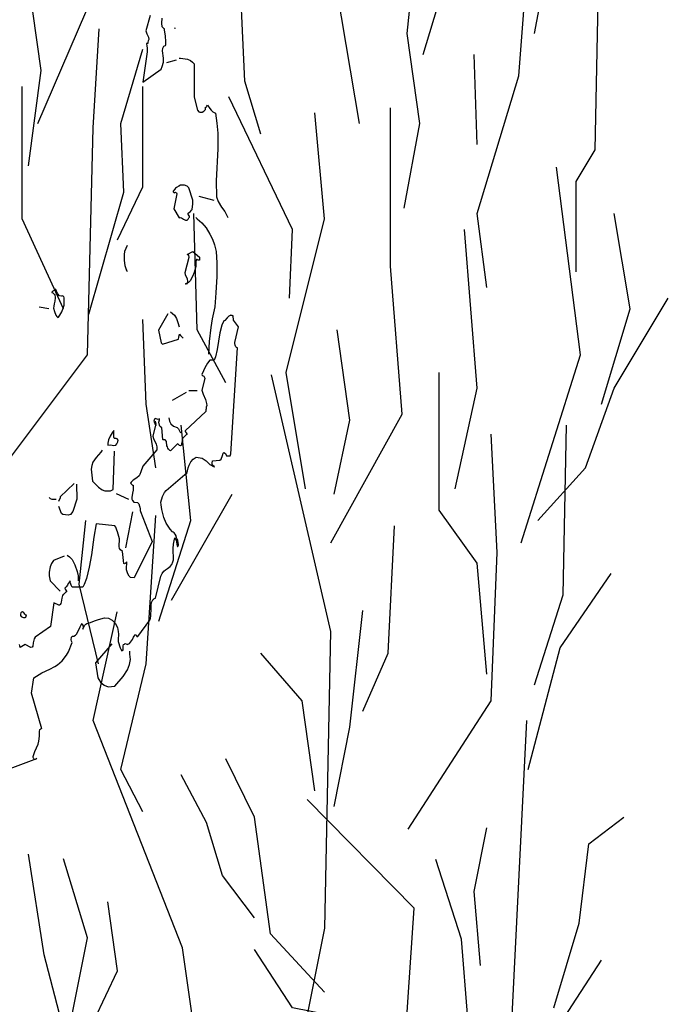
# Model space of a CAD drawing. Header units: metres. Extents: x 199581 to 207779, y 462378 to 466293.
# Tile 100 of 134: x 207324.19 to 207324.908, y 466072.265 to 466073.356. Entities that reach past the tile are written whole.
import ezdxf

# ---------------------------------------------------------------- set-up
doc = ezdxf.new("R2010")
doc.units = ezdxf.units.M
doc.layers.get('0').update_dxf_attribs({"lineweight": 25})
doc.layers.add('B-WE-GR-BOOM-SD', color=252, linetype='Continuous', lineweight=25, transparency=0.8)
doc.layers.add('B-WE-GR-HEESTER-SD', color=252, linetype='Continuous', lineweight=25, transparency=0.8)

# ---------------------------------------------------------------- blocks, each defined once
blk = doc.blocks.new('SGR-BOOM_S04_B_ZIJ-D')
at = {"flags": 128}
for points in [[(1.8967, 6.878), (1.8735, 6.8104), (1.878, 6.7961), (1.8825, 6.7909), (1.887, 6.7818), (1.8893, 6.7714), (1.8855, 6.7662), (1.8848, 6.7597), (1.8832, 6.7545), (1.8803, 6.7532), (1.8765, 6.7532), (1.8788, 6.7415), (1.8795, 6.735), (1.8803, 6.722), (1.881, 6.7168), (1.8563, 6.5829), (1.9568, 6.6401), (1.9635, 6.6518), (1.9703, 6.6713), (1.971, 6.6895), (1.9688, 6.6999), (1.9673, 6.7116), (1.9658, 6.722), (1.9673, 6.7337), (1.9733, 6.7415), (1.977, 6.7441), (1.9808, 6.7454), (1.983, 6.748), (1.9837, 6.7623), (1.9808, 6.7857), (1.9762, 6.8143), (1.9762, 6.8195), (1.9725, 6.8208), (1.9703, 6.8221), (1.9673, 6.8247), (1.965, 6.826), (1.9635, 6.8273), (1.9613, 6.8442), (1.9628, 6.8663)], [(2.0325, 6.8234), (2.0355, 6.8208), (2.0333, 6.8221), (2.0325, 6.8234)], [(2.0408, 6.6804), (1.9868, 6.6687)], [(2.0565, 6.6895), (2.0655, 6.6882), (2.1038, 6.6843), (2.1202, 6.6778), (2.1308, 6.6713), (2.1405, 6.6635), (2.1405, 6.5166), (2.1578, 6.4581), (2.166, 6.4516), (2.172, 6.449), (2.1848, 6.449), (2.1938, 6.4542), (2.2028, 6.462), (2.2035, 6.4711), (2.2058, 6.4724), (2.208, 6.4737), (2.211, 6.4763), (2.2133, 6.4802), (2.2268, 6.4659), (2.2343, 6.4581), (2.2432, 6.4516), (2.25, 6.4477), (2.2575, 6.4451), (2.2665, 6.4009), (2.271, 6.3567), (2.2703, 6.2865), (2.262, 6.1448), (2.2643, 6.0746), (2.2725, 6.0538), (2.292, 6.0291), (2.31, 6.0096), (2.3273, 5.9836)], [(2.064, 6.1266), (2.055, 6.1214), (2.043, 6.1162), (2.0378, 6.1123), (2.0325, 6.1084), (2.025, 6.0993), (2.0235, 6.0967), (2.0295, 6.0928), (2.0325, 6.0941), (2.0363, 6.0954), (2.043, 6.0928), (2.0438, 6.0876), (2.028, 6.0213), (2.0573, 5.981), (2.0632, 5.9823), (2.07, 5.981), (2.0813, 5.9758), (2.0917, 5.9706), (2.1015, 5.9706), (2.1075, 5.9758), (2.1105, 5.981), (2.115, 5.9849), (2.1143, 5.9888), (2.1067, 5.9966), (2.1045, 5.9992), (2.1075, 6.0018), (2.1143, 6.007), (2.1195, 6.0096), (2.1263, 6.0148), (2.1293, 6.0187), (2.1315, 6.0317), (2.133, 6.0421), (2.1338, 6.0603), (2.1105, 6.1149), (2.1023, 6.1214), (2.0873, 6.1266), (2.0663, 6.1266), (2.064, 6.1266)], [(2.1653, 6.0772), (2.2493, 6.0603)], [(2.1495, 5.9836), (2.157, 5.9771), (2.1818, 5.9589), (2.2058, 5.9368), (2.2275, 5.9095), (2.241, 5.8874), (2.2523, 5.8614), (2.2628, 5.8328), (2.2665, 5.7821), (2.2658, 5.7223), (2.2605, 5.6495), (2.2545, 5.5871), (2.2395, 5.5338), (2.232, 5.4961), (2.2238, 5.4337), (2.2193, 5.3778)], [(1.77, 5.8588), (1.755, 5.8328), (1.7527, 5.8185), (1.7535, 5.7925), (1.7573, 5.7704), (1.7633, 5.7522), (1.7648, 5.7509), (1.767, 5.747), (1.77, 5.7444)], [(2.1698, 5.8068), (2.1705, 5.8003), (2.1698, 5.7938), (2.1623, 5.7938), (2.1593, 5.7951), (2.1562, 5.7977), (2.1533, 5.7964), (2.1495, 5.7886), (2.1488, 5.7756), (2.1488, 5.7665), (2.1405, 5.7392), (2.1315, 5.721), (2.1173, 5.7028), (2.109, 5.695), (2.094, 5.6872), (2.0917, 5.6885), (2.091, 5.6898), (2.103, 5.6911), (2.1045, 5.7015), (2.103, 5.7106), (2.0925, 5.7288), (2.0903, 5.7392), (2.1135, 5.8068), (2.1113, 5.8146), (2.1067, 5.8185), (2.1008, 5.8185), (2.1338, 5.8328), (2.1698, 5.8068)], [(1.3785, 5.6586), (1.3763, 5.6612), (1.374, 5.6651), (1.374, 5.6664), (1.3658, 5.6599), (1.3628, 5.6586), (1.3583, 5.656), (1.3538, 5.6521), (1.353, 5.6508), (1.3583, 5.6495), (1.3628, 5.6469), (1.3665, 5.643), (1.3688, 5.6417), (1.371, 5.6274), (1.3695, 5.6118), (1.3665, 5.6001), (1.3635, 5.5897), (1.3628, 5.5819), (1.368, 5.5663), (1.3755, 5.5507), (1.38, 5.5442), (1.386, 5.5403), (1.3905, 5.5416), (1.398, 5.5507), (1.4078, 5.565), (1.416, 5.5819), (1.4205, 5.5949), (1.4212, 5.6092), (1.4205, 5.6274), (1.4198, 5.6326), (1.4145, 5.6352), (1.4108, 5.6365), (1.404, 5.6352), (1.395, 5.6365), (1.386, 5.6456), (1.383, 5.6508), (1.3793, 5.656), (1.3785, 5.6586)], [(1.2825, 5.5871), (1.3365, 5.5793)], [(2.3423, 5.5507), (2.3318, 5.5455), (2.3227, 5.539), (2.3093, 5.5273), (2.304, 5.5247), (2.2928, 5.5065), (2.2815, 5.4727), (2.2673, 5.3986), (2.2582, 5.3661), (2.25, 5.3505), (2.2268, 5.3505), (2.214, 5.3375), (2.199, 5.3167), (2.1915, 5.3037), (2.1833, 5.2881), (2.1848, 5.2842), (2.19, 5.2816), (2.1938, 5.2803), (2.1983, 5.2738), (2.199, 5.2699), (2.1833, 5.2179), (2.19, 5.1997), (2.2028, 5.1763), (2.208, 5.1594), (2.2095, 5.1503), (2.2072, 5.1425), (2.2058, 5.136), (2.2043, 5.1308), (2.2043, 5.123), (2.091, 5.0385), (2.0903, 5.0346), (2.0955, 5.0294), (2.1, 5.0242), (2.0992, 5.0216), (2.0955, 5.0203), (2.0888, 5.0138), (2.0842, 5.0112), (2.0805, 5.0086), (2.076, 5.0047), (2.073, 4.9943), (2.0715, 4.9878), (2.0707, 4.9826), (2.07, 4.9748), (2.064, 4.9709), (2.0595, 4.9735), (2.0557, 4.9761), (2.0498, 4.98), (2.049, 4.9813), (2.01, 4.9488), (2.0063, 4.9514), (2.0025, 4.954), (1.9988, 4.9566), (1.995, 4.9618), (1.992, 4.967), (1.9898, 4.9722), (1.9883, 4.9774), (1.9875, 4.9852), (1.9875, 4.9904), (1.9823, 4.9969), (1.9793, 4.9982), (1.9695, 4.9982), (1.9673, 4.9995), (1.9613, 5.0515), (1.9545, 5.0554), (1.9508, 5.0593), (1.9477, 5.0632), (1.9455, 5.0762), (1.9477, 5.0866), (1.9493, 5.0905), (1.941, 5.0879), (1.9365, 5.0892), (1.9298, 5.0918), (1.9245, 5.0931), (1.92, 5.0892), (1.9178, 5.0814), (1.9283, 5.0606), (1.929, 5.0632), (1.9253, 5.0775), (1.9238, 5.0814), (1.9283, 5.0697), (1.9125, 5.0151), (1.9155, 5.0034), (1.9305, 4.9787), (1.9343, 4.967), (1.9335, 4.954), (1.8563, 4.8812), (1.8458, 4.8565), (1.8405, 4.8448), (1.8353, 4.8383), (1.8233, 4.8292), (1.8023, 4.8201), (1.7918, 4.811), (1.7887, 4.8058), (1.7918, 4.8032), (1.794, 4.8019), (1.797, 4.7993), (1.7993, 4.798), (1.8023, 4.7967), (1.8023, 4.7759), (1.7985, 4.7616), (1.7948, 4.7434), (1.7955, 4.7356), (1.7985, 4.7291), (1.8068, 4.7213), (1.827, 4.72), (1.8345, 4.7148), (1.8383, 4.7044), (1.8397, 4.6992), (1.8413, 4.6927), (1.842, 4.6849), (1.8428, 4.681), (1.9073, 4.5471), (1.809, 4.3872), (1.788, 4.3885), (1.7812, 4.3937), (1.7738, 4.4041), (1.7693, 4.4132), (1.7663, 4.4223), (1.7655, 4.4366), (1.767, 4.4457), (1.7677, 4.4548), (1.7685, 4.4574), (1.764, 4.4548), (1.7602, 4.4509), (1.758, 4.4496), (1.7543, 4.4483), (1.752, 4.4496), (1.7505, 4.4509), (1.7445, 4.5029), (1.7333, 4.5107), (1.728, 4.5172), (1.725, 4.5263), (1.7258, 4.5393), (1.7265, 4.5458), (1.7273, 4.5601), (1.7167, 4.5913), (1.713, 4.5978), (1.7063, 4.6108), (1.701, 4.6173), (1.5975, 4.6264), (1.5855, 4.5666), (1.572, 4.4886), (1.56, 4.434), (1.545, 4.3846), (1.5315, 4.3573), (1.524, 4.3456), (1.4647, 4.3456), (1.4595, 4.3547), (1.4565, 4.3625), (1.455, 4.369), (1.4543, 4.3729), (1.4475, 4.3651), (1.4438, 4.3612), (1.4393, 4.3547), (1.4318, 4.3469), (1.425, 4.3404), (1.4258, 4.3365), (1.4348, 4.3274), (1.4348, 4.3248), (1.4303, 4.3235), (1.4235, 4.317), (1.419, 4.3144), (1.416, 4.3131), (1.4115, 4.3092), (1.4078, 4.2962), (1.4048, 4.2793), (1.4018, 4.2728), (1.3995, 4.2689), (1.3958, 4.2663), (1.3913, 4.2663), (1.3635, 4.2754), (1.3455, 4.1714), (1.26, 4.1233), (1.2555, 4.1168), (1.2503, 4.0986), (1.2473, 4.0843), (1.2443, 4.0804), (1.2375, 4.0778), (1.206, 4.0908), (1.1783, 4.0778), (1.176, 4.0856), (1.1738, 4.0921)], [(1.122, 3.5422), (1.269, 3.5864), (1.2638, 3.5838), (1.26, 3.5825), (1.2548, 3.5838), (1.2525, 3.5851), (1.2503, 3.5903), (1.2503, 3.5955), (1.2585, 3.6176), (1.2772, 3.6501), (1.2818, 3.6631), (1.284, 3.6852), (1.2848, 3.706), (1.2863, 3.7151), (1.29, 3.7164), (1.2923, 3.7177), (1.296, 3.719), (1.2975, 3.7177), (1.2398, 3.8763), (1.2533, 3.9439), (1.2968, 3.966), (1.341, 3.9829), (1.3702, 3.9946), (1.3838, 4.0011), (1.41, 4.0193), (1.434, 4.044), (1.4453, 4.0596), (1.4647, 4.0999), (1.4618, 4.1064), (1.4603, 4.1116), (1.4595, 4.1129), (1.461, 4.1233), (1.4655, 4.1272), (1.4678, 4.1285), (1.4753, 4.1285), (1.4843, 4.1324), (1.4918, 4.1389), (1.509, 4.1701), (1.5143, 4.1792), (1.5203, 4.1844), (1.527, 4.1714), (1.5263, 4.1649), (1.5248, 4.1597), (1.5345, 4.1753), (1.5413, 4.1818), (1.5465, 4.1844), (1.5675, 4.1883), (1.5893, 4.1961), (1.6118, 4.2026), (1.6447, 4.2091), (1.6658, 4.2078), (1.686, 4.1987), (1.6957, 4.1922), (1.7055, 4.1831), (1.716, 4.1675), (1.7205, 4.1493), (1.7213, 4.1376), (1.722, 4.1298), (1.7198, 4.1207), (1.7198, 4.1051), (1.731, 4.0765), (1.7363, 4.0674), (1.74, 4.0635), (1.7475, 4.0661), (1.7483, 4.0856), (1.7498, 4.0908), (1.7543, 4.0934), (1.758, 4.096), (1.767, 4.0934), (1.7693, 4.0908), (1.782, 4.096), (1.7933, 4.1077), (1.7985, 4.1142), (1.8053, 4.1246), (1.8143, 4.1337), (1.818, 4.1363), (1.824, 4.1272), (1.8278, 4.1272), (1.8945, 4.1987), (1.899, 4.2078), (1.9013, 4.2182), (1.902, 4.2507), (1.9028, 4.2676), (1.905, 4.278), (1.9103, 4.2871), (1.9125, 4.2897), (1.9148, 4.291), (1.9178, 4.2936), (1.9208, 4.2949), (1.926, 4.2962), (1.956, 4.3937), (1.9628, 4.4067), (1.9718, 4.4158), (1.9815, 4.4223), (1.9928, 4.4275), (2.0078, 4.4366), (2.0168, 4.4457), (2.0228, 4.4574), (2.0258, 4.4665), (2.025, 4.5172), (2.0265, 4.5367), (2.031, 4.5588), (2.0333, 4.564), (2.0408, 4.5536), (2.046, 4.5289), (2.0482, 4.525), (2.0505, 4.525), (2.0543, 4.5328), (2.0498, 4.5523), (2.0475, 4.5562), (2.0453, 4.5601), (2.0415, 4.5705), (2.0415, 4.5731), (2.0348, 4.5809), (2.0295, 4.5861), (2.025, 4.5887), (2.0205, 4.59), (2.007, 4.6017), (1.986, 4.629), (1.9733, 4.6537), (1.9605, 4.6901), (1.9568, 4.7109), (1.956, 4.7213), (1.9643, 4.7473), (1.9755, 4.7642), (1.9845, 4.7733), (2.1008, 4.8539), (2.1067, 4.8734), (2.1128, 4.8864), (2.1225, 4.9007), (2.1345, 4.9124), (2.1518, 4.9215), (2.184, 4.9176), (2.2058, 4.9046), (2.2275, 4.889), (2.25, 4.8786), (2.253, 4.8786), (2.2425, 4.8864), (2.2403, 4.8903), (2.2395, 4.8955), (2.2425, 4.9046), (2.2815, 4.9085), (2.289, 4.9124), (2.2973, 4.9293), (2.301, 4.9384), (2.3048, 4.9423), (2.3138, 4.9371), (2.319, 4.9267), (2.337, 4.9267), (2.3393, 4.928), (2.3423, 4.9358), (2.3805, 5.4051), (2.3753, 5.4077), (2.3708, 5.4103), (2.367, 5.4168), (2.3655, 5.4246), (2.3655, 5.4298), (2.3858, 5.4987), (2.358, 5.5286), (2.3573, 5.5338), (2.3565, 5.5416), (2.3558, 5.5481), (2.352, 5.5481), (2.3498, 5.5494), (2.3423, 5.5494), (2.3423, 5.5507)], [(1.9943, 5.5559), (1.9433, 5.4844), (1.9575, 5.4272), (1.9613, 5.4246), (1.9658, 5.422), (2.0528, 5.4441), (2.055, 5.4532), (2.0565, 5.461), (2.0588, 5.4662), (2.0655, 5.461), (2.0745, 5.4532), (2.079, 5.448)], [(2.01, 5.565), (2.0205, 5.5585), (2.031, 5.5507), (2.043, 5.5351), (2.0505, 5.5182), (2.0565, 5.4987)], [(2.0955, 5.2075), (2.019, 5.1724)], [(2.1113, 5.2166), (2.157, 5.2166)], [(1.9995, 5.0957), (2.0033, 5.0814), (2.0115, 5.0697), (2.0258, 5.0593), (2.0468, 5.0528), (2.0535, 5.0463), (2.064, 5.0294)], [(1.695, 5.0372), (1.695, 5.0398), (1.6868, 5.0294), (1.6763, 5.0151), (1.6665, 4.9982), (1.6628, 4.9839), (1.662, 4.9748), (1.6785, 4.9761), (1.6868, 4.9748), (1.695, 4.9735), (1.7063, 4.9748), (1.713, 4.98), (1.7183, 4.9891), (1.7205, 4.9969), (1.7145, 5.0021), (1.7085, 5.0034), (1.7025, 5.0034), (1.6995, 5.0047), (1.6973, 5.006), (1.695, 5.0099), (1.695, 5.0359), (1.695, 5.0372)], [(1.6305, 4.9527), (1.6238, 4.9436), (1.5975, 4.9202), (1.5802, 4.8994), (1.5735, 4.8851), (1.5698, 4.8682), (1.578, 4.8149), (1.6103, 4.7889), (1.632, 4.7772), (1.6463, 4.772), (1.677, 4.772), (1.6928, 4.7785), (1.7003, 4.9475)], [(1.4768, 4.8045), (1.3995, 4.746), (1.3988, 4.7408), (1.3898, 4.7252)], [(1.4888, 4.8019), (1.4918, 4.7356), (1.4693, 4.681), (1.4558, 4.668), (1.4438, 4.6641), (1.4145, 4.668), (1.4055, 4.6719), (1.3913, 4.7031)], [(1.7085, 4.7603), (1.7768, 4.7356)], [(1.3373, 4.7421), (1.3433, 4.7382), (1.3523, 4.7356), (1.3763, 4.7356)], [(1.7985, 4.6797), (1.7602, 4.5198)], [(1.422, 4.4834), (1.3628, 4.4639), (1.3515, 4.4509), (1.344, 4.4353), (1.3373, 4.4119), (1.338, 4.395), (1.3433, 4.3742), (1.3995, 4.3274)], [(1.4378, 4.4873), (1.4513, 4.4795), (1.4647, 4.4678), (1.4805, 4.4444), (1.4932, 4.4145), (1.4985, 4.3963), (1.4985, 4.3729)], [(1.1985, 4.2325), (1.1902, 4.2364), (1.1858, 4.2351), (1.182, 4.2325), (1.179, 4.226), (1.1798, 4.2195), (1.1835, 4.2156), (1.1902, 4.213), (1.1963, 4.2117), (1.2045, 4.2117), (1.2083, 4.213), (1.2135, 4.2208), (1.209, 4.2221), (1.203, 4.226), (1.2, 4.2299), (1.1985, 4.2312), (1.1985, 4.2325)], [(1.6845, 4.0947), (1.5953, 4.0102), (1.608, 3.9439), (1.6125, 3.9361), (1.623, 3.9244), (1.6433, 3.9114), (1.665, 3.9036), (1.701, 3.9075), (1.7483, 3.9504), (1.7715, 3.979), (1.782, 4.0024), (1.7873, 4.0258), (1.7843, 4.0492), (1.785, 4.0622)]]:
    blk.add_lwpolyline(points, dxfattribs=at)
blk = doc.blocks.new('SGR-HEESTER_S01_E_ZIJ-D')
at = {"flags": 128}
for points in [[(0.3992, 3.2409), (0.317, 3.5342), (0.2348, 3.8626), (0.2818, 4.2497)], [(1.045, 3.4403), (1.092, 3.5928), (1.1155, 3.9095)], [(0.6341, 3.3934), (0.7515, 3.628), (0.7397, 3.8157)], [(0.5636, 3.0532), (0.6223, 3.2409), (0.5753, 3.4403), (0.6341, 3.7805)], [(-0.7867, 3.2409), (-0.6106, 3.4872), (-0.6575, 3.7688)], [(-0.8219, 3.147), (-0.775, 3.3582), (-0.8219, 3.5576), (-0.8219, 3.6867)], [(0.0352, 3.2174), (-0.0235, 3.3347), (-0.047, 3.6397), (-0.0587, 3.6867)], [(0.8689, 2.8772), (0.8337, 3.0415), (0.9863, 3.3465), (1.0215, 3.6163)], [(1.1977, 2.9124), (1.1977, 3.1119), (1.2681, 3.1822), (1.2799, 3.5107)], [(-0.9329, 2.4653), (-0.6043, 2.728), (-0.5824, 3.2313), (-0.5605, 3.4502)], [(-0.5988, 2.8186), (-0.4697, 3.0884), (-0.4814, 3.2409), (-0.3992, 3.4051)], [(0.8337, 3.194), (0.8219, 3.3934)], [(-0.6928, 2.8303), (-0.8454, 3.0297), (-0.8454, 3.323)], [(-0.4932, 2.9828), (-0.3992, 3.1001), (-0.3992, 3.323)], [(0.1409, 2.8538), (0.1526, 3.0063), (-0.0822, 3.2995)], [(0.2939, 2.3121), (0.5568, 2.5967), (0.513, 2.9249), (0.513, 3.2751)], [(0.1996, 2.4315), (0.1292, 2.6895), (0.2701, 3.0297), (0.2348, 3.2644)], [(0.9949, 2.3121), (1.214, 2.728), (1.1263, 3.1438)], [(-0.0939, 2.6661), (-0.1996, 2.7834), (-0.2114, 3.0415)], [(1.2916, 2.6192), (1.3973, 2.8303), (1.3386, 3.0415)], [(0.7515, 2.4315), (0.8337, 2.6544), (0.7867, 3.0063)], [(1.0568, 2.3611), (1.2329, 2.4784), (1.3386, 2.6544), (1.5382, 2.8538)], [(-0.3523, 2.4784), (-0.3875, 2.6192), (-0.3992, 2.8069)], [(0.3053, 2.4197), (0.364, 2.584), (0.317, 2.7834)], [(0.0967, 0.3205), (0.272, 0.7801), (0.1844, 1.196), (0.272, 1.4586), (0.2939, 2.1152), (0.0748, 2.6842)], [(0.8689, 2.0209), (0.8337, 2.2672), (0.6928, 2.3845), (0.6928, 2.6895)], [(-0.3405, 2.1382), (-0.2231, 2.3611), (-0.2583, 2.5722)], [(0.5787, 1.6775), (0.8854, 1.962), (0.9073, 2.2903), (0.8854, 2.5529)], [(1.045, 1.9974), (1.1507, 2.1968), (1.1624, 2.5722)], [(-0.2935, 2.1851), (-0.0705, 2.4197)], [(-0.5636, 2.0443), (-0.6341, 2.2203), (-0.6106, 2.3611)], [(-0.3992, 1.7159), (-0.4814, 1.8097), (-0.3875, 2.0443), (-0.3523, 2.3728)], [(0.411, 1.9388), (0.5049, 2.0678), (0.5284, 2.3493)], [(1.0215, 1.8097), (1.139, 2.0795), (1.3268, 2.2438)], [(0.3053, 1.7276), (0.364, 1.9036), (0.411, 2.1617)], [(0.0091, 0.233), (-0.3195, 0.3862), (-0.1442, 0.9552), (-0.2538, 1.4148), (-0.5824, 1.9182), (-0.4947, 2.1589)], [(0.2348, 1.7628), (0.1879, 1.9622), (0.0352, 2.0678)], [(0.1186, 0.1017), (0.4911, 0.1673), (0.5787, 0.4737), (0.8854, 0.6707), (0.9511, 1.1303), (1.0168, 1.9182)], [(0.2701, 1.317), (0.0705, 1.4461), (0.0117, 1.7042), (-0.0939, 1.8332)], [(0.0117, 1.4813), (-0.1057, 1.5751), (-0.1644, 1.6924), (-0.2583, 1.798)], [(0.6882, 0.802), (0.5568, 1.1084), (0.6006, 1.5024), (0.2063, 1.7431)], [(1.1155, 1.2818), (1.2094, 1.4695), (1.2446, 1.6455), (1.3738, 1.7042)], [(0.8454, 1.3757), (0.8219, 1.5399), (0.8689, 1.6807)], [(-0.6928, 1.2349), (-0.7632, 1.3992), (-0.8219, 1.622)], [(-0.8452, 0.8239), (-0.7357, 1.0428), (-0.6043, 1.4367), (-0.6919, 1.6118)], [(0.9159, 1.0824), (0.7984, 1.2584), (0.775, 1.4343), (0.681, 1.6103)], [(-0.6223, 1.1997), (-0.4932, 1.364), (-0.5284, 1.5165)], [(0.5284, 1.0355), (0.4462, 1.1293), (0.3523, 1.2584), (0.1526, 1.2818), (0.0117, 1.4109)], [(0.9981, 1.0824), (1.139, 1.2467), (1.2916, 1.3874)]]:
    blk.add_lwpolyline(points, dxfattribs=at)

msp = doc.modelspace()

# ---------------------------------------------------------------- block references
at = {"layer": 'B-WE-GR-BOOM-SD', "xscale": 0.2, "yscale": 0.25}
msp.add_blockref('SGR-BOOM_S04_B_ZIJ-D', (207323.9552, 466071.6407), dxfattribs=at)
at = {"layer": 'B-WE-GR-HEESTER-SD', "xscale": 0.3, "yscale": 0.5, "zscale": 0.1}
msp.add_blockref('SGR-HEESTER_S01_E_ZIJ-D', (207324.4464, 466071.6202), dxfattribs=at)

doc.saveas('drawing.dxf')
